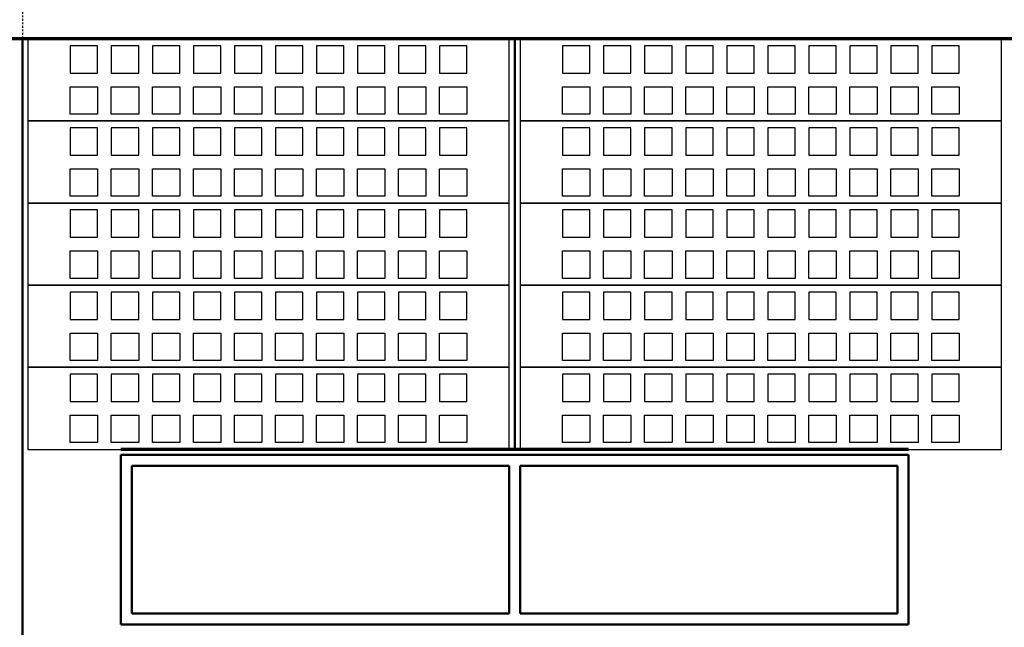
# Model space of a CAD drawing. Header units: millimetres. Extents: x 361 to 67326, y 666 to 56869.
# Tile 42 of 129: x 30849 to 34449, y 21756 to 23976. Entities that reach past the tile are written whole.
import ezdxf

# ---------------------------------------------------------------- set-up
doc = ezdxf.new("R2010")
doc.units = ezdxf.units.MM
doc.linetypes.add('DASHDOT', pattern=[25.4, 12.7, -6.35, 0, -6.35])
doc.layers.add('stramien', color=1, linetype='DASHDOT')
doc.layers.add('vanarris', color=253, linetype='Continuous')

# ---------------------------------------------------------------- blocks, each defined once
blk = doc.blocks.new('*U72')
at = {"layer": 'stramien', "color": 1, "ltscale": 0.5}
blk.add_lwpolyline([(0, 21501.2), (0, -25501.2)], dxfattribs=at)
blk = doc.blocks.new('*U71')
at = {"layer": 'stramien', "color": 0, "linetype": 'ByBlock', "lineweight": -2, "transparency": 16777216}
blk.add_blockref('*U72', (21600, 0), dxfattribs=at)

msp = doc.modelspace()

# ---------------------------------------------------------------- linework, layer by layer
at = {"layer": 'vanarris', "lineweight": 70}
for p, q in [((40933.9, 23906.2), (23983.9, 23906.2)), ((34098.9, 22406.2), (31218.9, 22406.2))]:
    msp.add_line(p, q, dxfattribs=at)
at = {"layer": 'vanarris', "lineweight": 50}
for p, q in [((30858.9, 23906.2), (30858.9, 19946.2)), ((32658.9, 23906.2), (32658.9, 22406.2)), ((34098.9, 22386.2), (31218.9, 22386.2)), ((31218.9, 22386.2), (31218.9, 21766.2)), ((34098.9, 22386.2), (34098.9, 21766.2)), ((32638.9, 22346.2), (31258.9, 22346.2)), ((31258.9, 22346.2), (31258.9, 21806.2)), ((32638.9, 22346.2), (32638.9, 21806.2)), ((34058.9, 22346.2), (32678.9, 22346.2)), ((32678.9, 22346.2), (32678.9, 21806.2)), ((34058.9, 21806.2), (34058.9, 22346.2)), ((31258.9, 21806.2), (32638.9, 21806.2)), ((32678.9, 21806.2), (34058.9, 21806.2)), ((31218.9, 21766.2), (34098.9, 21766.2))]:
    msp.add_line(p, q, dxfattribs=at)
at = {"layer": 'vanarris', "lineweight": 25}
for p, q in [((32638.9, 23906.2), (30878.9, 23906.2)), ((30878.9, 23906.2), (30878.9, 23606.2)), ((32638.9, 23606.2), (32638.9, 23906.2)), ((34438.9, 23906.2), (32678.9, 23906.2)), ((32678.9, 23906.2), (32678.9, 23606.2)), ((34438.9, 23606.2), (34438.9, 23906.2)), ((31133.9, 23881.2), (31033.9, 23881.2)), ((31033.9, 23881.2), (31033.9, 23781.2)), ((31133.9, 23781.2), (31133.9, 23881.2)), ((31283.9, 23881.2), (31183.9, 23881.2)), ((31183.9, 23881.2), (31183.9, 23781.2)), ((31283.9, 23781.2), (31283.9, 23881.2)), ((31433.9, 23881.2), (31333.9, 23881.2)), ((31333.9, 23881.2), (31333.9, 23781.2)), ((31433.9, 23781.2), (31433.9, 23881.2)), ((31583.9, 23881.2), (31483.9, 23881.2)), ((31483.9, 23881.2), (31483.9, 23781.2)), ((31583.9, 23781.2), (31583.9, 23881.2)), ((31733.9, 23881.2), (31633.9, 23881.2)), ((31633.9, 23881.2), (31633.9, 23781.2)), ((31733.9, 23781.2), (31733.9, 23881.2)), ((31883.9, 23881.2), (31783.9, 23881.2)), ((31783.9, 23881.2), (31783.9, 23781.2)), ((31883.9, 23781.2), (31883.9, 23881.2)), ((32033.9, 23881.2), (31933.9, 23881.2)), ((31933.9, 23881.2), (31933.9, 23781.2)), ((32033.9, 23781.2), (32033.9, 23881.2)), ((32183.9, 23881.2), (32083.9, 23881.2)), ((32083.9, 23881.2), (32083.9, 23781.2)), ((32183.9, 23781.2), (32183.9, 23881.2)), ((32333.9, 23881.2), (32233.9, 23881.2)), ((32233.9, 23881.2), (32233.9, 23781.2)), ((32333.9, 23781.2), (32333.9, 23881.2)), ((32483.9, 23881.2), (32383.9, 23881.2)), ((32383.9, 23881.2), (32383.9, 23781.2)), ((32483.9, 23781.2), (32483.9, 23881.2)), ((32933.9, 23881.2), (32833.9, 23881.2)), ((32833.9, 23881.2), (32833.9, 23781.2)), ((32933.9, 23781.2), (32933.9, 23881.2)), ((33083.9, 23881.2), (32983.9, 23881.2)), ((32983.9, 23881.2), (32983.9, 23781.2)), ((33083.9, 23781.2), (33083.9, 23881.2)), ((33233.9, 23881.2), (33133.9, 23881.2)), ((33133.9, 23881.2), (33133.9, 23781.2)), ((33233.9, 23781.2), (33233.9, 23881.2)), ((33383.9, 23881.2), (33283.9, 23881.2)), ((33283.9, 23881.2), (33283.9, 23781.2)), ((33383.9, 23781.2), (33383.9, 23881.2)), ((33533.9, 23881.2), (33433.9, 23881.2)), ((33433.9, 23881.2), (33433.9, 23781.2)), ((33533.9, 23781.2), (33533.9, 23881.2)), ((33683.9, 23881.2), (33583.9, 23881.2)), ((33583.9, 23881.2), (33583.9, 23781.2)), ((33683.9, 23781.2), (33683.9, 23881.2)), ((33833.9, 23881.2), (33733.9, 23881.2)), ((33733.9, 23881.2), (33733.9, 23781.2)), ((33833.9, 23781.2), (33833.9, 23881.2)), ((33983.9, 23881.2), (33883.9, 23881.2)), ((33883.9, 23881.2), (33883.9, 23781.2)), ((33983.9, 23781.2), (33983.9, 23881.2)), ((34133.9, 23881.2), (34033.9, 23881.2)), ((34033.9, 23881.2), (34033.9, 23781.2)), ((34133.9, 23781.2), (34133.9, 23881.2)), ((34283.9, 23881.2), (34183.9, 23881.2)), ((34183.9, 23881.2), (34183.9, 23781.2)), ((34283.9, 23781.2), (34283.9, 23881.2)), ((31033.9, 23781.2), (31133.9, 23781.2)), ((31183.9, 23781.2), (31283.9, 23781.2)), ((31333.9, 23781.2), (31433.9, 23781.2)), ((31483.9, 23781.2), (31583.9, 23781.2)), ((31633.9, 23781.2), (31733.9, 23781.2)), ((31783.9, 23781.2), (31883.9, 23781.2)), ((31933.9, 23781.2), (32033.9, 23781.2)), ((32083.9, 23781.2), (32183.9, 23781.2)), ((32233.9, 23781.2), (32333.9, 23781.2)), ((32383.9, 23781.2), (32483.9, 23781.2)), ((32833.9, 23781.2), (32933.9, 23781.2)), ((32983.9, 23781.2), (33083.9, 23781.2)), ((33133.9, 23781.2), (33233.9, 23781.2)), ((33283.9, 23781.2), (33383.9, 23781.2)), ((33433.9, 23781.2), (33533.9, 23781.2)), ((33583.9, 23781.2), (33683.9, 23781.2)), ((33733.9, 23781.2), (33833.9, 23781.2)), ((33883.9, 23781.2), (33983.9, 23781.2)), ((34033.9, 23781.2), (34133.9, 23781.2)), ((34183.9, 23781.2), (34283.9, 23781.2)), ((31033.9, 23631.2), (31033.9, 23731.2)), ((31033.9, 23731.2), (31133.9, 23731.2)), ((31133.9, 23731.2), (31133.9, 23631.2)), ((31183.9, 23631.2), (31183.9, 23731.2)), ((31183.9, 23731.2), (31283.9, 23731.2)), ((31283.9, 23731.2), (31283.9, 23631.2)), ((31333.9, 23631.2), (31333.9, 23731.2)), ((31333.9, 23731.2), (31433.9, 23731.2)), ((31433.9, 23731.2), (31433.9, 23631.2)), ((31483.9, 23631.2), (31483.9, 23731.2)), ((31483.9, 23731.2), (31583.9, 23731.2)), ((31583.9, 23731.2), (31583.9, 23631.2)), ((31633.9, 23631.2), (31633.9, 23731.2)), ((31633.9, 23731.2), (31733.9, 23731.2)), ((31733.9, 23731.2), (31733.9, 23631.2)), ((31783.9, 23631.2), (31783.9, 23731.2)), ((31783.9, 23731.2), (31883.9, 23731.2)), ((31883.9, 23731.2), (31883.9, 23631.2)), ((31933.9, 23631.2), (31933.9, 23731.2)), ((31933.9, 23731.2), (32033.9, 23731.2)), ((32033.9, 23731.2), (32033.9, 23631.2)), ((32083.9, 23631.2), (32083.9, 23731.2)), ((32083.9, 23731.2), (32183.9, 23731.2)), ((32183.9, 23731.2), (32183.9, 23631.2)), ((32233.9, 23631.2), (32233.9, 23731.2)), ((32233.9, 23731.2), (32333.9, 23731.2)), ((32333.9, 23731.2), (32333.9, 23631.2)), ((32383.9, 23631.2), (32383.9, 23731.2)), ((32383.9, 23731.2), (32483.9, 23731.2)), ((32483.9, 23731.2), (32483.9, 23631.2)), ((32833.9, 23631.2), (32833.9, 23731.2)), ((32833.9, 23731.2), (32933.9, 23731.2)), ((32933.9, 23731.2), (32933.9, 23631.2)), ((32983.9, 23631.2), (32983.9, 23731.2)), ((32983.9, 23731.2), (33083.9, 23731.2)), ((33083.9, 23731.2), (33083.9, 23631.2)), ((33133.9, 23631.2), (33133.9, 23731.2)), ((33133.9, 23731.2), (33233.9, 23731.2)), ((33233.9, 23731.2), (33233.9, 23631.2)), ((33283.9, 23631.2), (33283.9, 23731.2)), ((33283.9, 23731.2), (33383.9, 23731.2)), ((33383.9, 23731.2), (33383.9, 23631.2)), ((33433.9, 23631.2), (33433.9, 23731.2)), ((33433.9, 23731.2), (33533.9, 23731.2)), ((33533.9, 23731.2), (33533.9, 23631.2)), ((33583.9, 23631.2), (33583.9, 23731.2)), ((33583.9, 23731.2), (33683.9, 23731.2)), ((33683.9, 23731.2), (33683.9, 23631.2)), ((33733.9, 23631.2), (33733.9, 23731.2)), ((33733.9, 23731.2), (33833.9, 23731.2)), ((33833.9, 23731.2), (33833.9, 23631.2)), ((33883.9, 23631.2), (33883.9, 23731.2)), ((33883.9, 23731.2), (33983.9, 23731.2)), ((33983.9, 23731.2), (33983.9, 23631.2)), ((34033.9, 23631.2), (34033.9, 23731.2)), ((34033.9, 23731.2), (34133.9, 23731.2)), ((34133.9, 23731.2), (34133.9, 23631.2)), ((34183.9, 23631.2), (34183.9, 23731.2)), ((34183.9, 23731.2), (34283.9, 23731.2)), ((34283.9, 23731.2), (34283.9, 23631.2)), ((31133.9, 23631.2), (31033.9, 23631.2)), ((31283.9, 23631.2), (31183.9, 23631.2)), ((31433.9, 23631.2), (31333.9, 23631.2)), ((31583.9, 23631.2), (31483.9, 23631.2)), ((31733.9, 23631.2), (31633.9, 23631.2)), ((31883.9, 23631.2), (31783.9, 23631.2)), ((32033.9, 23631.2), (31933.9, 23631.2)), ((32183.9, 23631.2), (32083.9, 23631.2)), ((32333.9, 23631.2), (32233.9, 23631.2)), ((32483.9, 23631.2), (32383.9, 23631.2)), ((32933.9, 23631.2), (32833.9, 23631.2)), ((33083.9, 23631.2), (32983.9, 23631.2)), ((33233.9, 23631.2), (33133.9, 23631.2)), ((33383.9, 23631.2), (33283.9, 23631.2)), ((33533.9, 23631.2), (33433.9, 23631.2)), ((33683.9, 23631.2), (33583.9, 23631.2)), ((33833.9, 23631.2), (33733.9, 23631.2)), ((33983.9, 23631.2), (33883.9, 23631.2)), ((34133.9, 23631.2), (34033.9, 23631.2)), ((34283.9, 23631.2), (34183.9, 23631.2)), ((32638.9, 23606.2), (30878.9, 23606.2)), ((30878.9, 23606.2), (30878.9, 23306.2)), ((30878.9, 23606.2), (32638.9, 23606.2)), ((31133.9, 23581.2), (31033.9, 23581.2)), ((31033.9, 23581.2), (31033.9, 23481.2)), ((31133.9, 23481.2), (31133.9, 23581.2)), ((31283.9, 23581.2), (31183.9, 23581.2)), ((31183.9, 23581.2), (31183.9, 23481.2)), ((31283.9, 23481.2), (31283.9, 23581.2)), ((31433.9, 23581.2), (31333.9, 23581.2)), ((31333.9, 23581.2), (31333.9, 23481.2)), ((31433.9, 23481.2), (31433.9, 23581.2)), ((31583.9, 23581.2), (31483.9, 23581.2)), ((31483.9, 23581.2), (31483.9, 23481.2)), ((31583.9, 23481.2), (31583.9, 23581.2)), ((31733.9, 23581.2), (31633.9, 23581.2)), ((31633.9, 23581.2), (31633.9, 23481.2)), ((31733.9, 23481.2), (31733.9, 23581.2)), ((31883.9, 23581.2), (31783.9, 23581.2)), ((31783.9, 23581.2), (31783.9, 23481.2)), ((31883.9, 23481.2), (31883.9, 23581.2)), ((32033.9, 23581.2), (31933.9, 23581.2)), ((31933.9, 23581.2), (31933.9, 23481.2)), ((32033.9, 23481.2), (32033.9, 23581.2)), ((32183.9, 23581.2), (32083.9, 23581.2)), ((32083.9, 23581.2), (32083.9, 23481.2)), ((32183.9, 23481.2), (32183.9, 23581.2)), ((32333.9, 23581.2), (32233.9, 23581.2)), ((32233.9, 23581.2), (32233.9, 23481.2)), ((32333.9, 23481.2), (32333.9, 23581.2)), ((32483.9, 23581.2), (32383.9, 23581.2)), ((32383.9, 23581.2), (32383.9, 23481.2)), ((32483.9, 23481.2), (32483.9, 23581.2)), ((32638.9, 23306.2), (32638.9, 23606.2)), ((34438.9, 23606.2), (32678.9, 23606.2)), ((32678.9, 23606.2), (32678.9, 23306.2)), ((32678.9, 23606.2), (34438.9, 23606.2)), ((32933.9, 23581.2), (32833.9, 23581.2)), ((32833.9, 23581.2), (32833.9, 23481.2)), ((32933.9, 23481.2), (32933.9, 23581.2)), ((33083.9, 23581.2), (32983.9, 23581.2)), ((32983.9, 23581.2), (32983.9, 23481.2)), ((33083.9, 23481.2), (33083.9, 23581.2)), ((33233.9, 23581.2), (33133.9, 23581.2)), ((33133.9, 23581.2), (33133.9, 23481.2)), ((33233.9, 23481.2), (33233.9, 23581.2)), ((33383.9, 23581.2), (33283.9, 23581.2)), ((33283.9, 23581.2), (33283.9, 23481.2)), ((33383.9, 23481.2), (33383.9, 23581.2)), ((33533.9, 23581.2), (33433.9, 23581.2)), ((33433.9, 23581.2), (33433.9, 23481.2)), ((33533.9, 23481.2), (33533.9, 23581.2)), ((33683.9, 23581.2), (33583.9, 23581.2)), ((33583.9, 23581.2), (33583.9, 23481.2)), ((33683.9, 23481.2), (33683.9, 23581.2)), ((33833.9, 23581.2), (33733.9, 23581.2)), ((33733.9, 23581.2), (33733.9, 23481.2)), ((33833.9, 23481.2), (33833.9, 23581.2)), ((33983.9, 23581.2), (33883.9, 23581.2)), ((33883.9, 23581.2), (33883.9, 23481.2)), ((33983.9, 23481.2), (33983.9, 23581.2)), ((34133.9, 23581.2), (34033.9, 23581.2)), ((34033.9, 23581.2), (34033.9, 23481.2)), ((34133.9, 23481.2), (34133.9, 23581.2)), ((34283.9, 23581.2), (34183.9, 23581.2)), ((34183.9, 23581.2), (34183.9, 23481.2)), ((34283.9, 23481.2), (34283.9, 23581.2)), ((34438.9, 23306.2), (34438.9, 23606.2)), ((31033.9, 23481.2), (31133.9, 23481.2)), ((31183.9, 23481.2), (31283.9, 23481.2)), ((31333.9, 23481.2), (31433.9, 23481.2)), ((31483.9, 23481.2), (31583.9, 23481.2)), ((31633.9, 23481.2), (31733.9, 23481.2)), ((31783.9, 23481.2), (31883.9, 23481.2)), ((31933.9, 23481.2), (32033.9, 23481.2)), ((32083.9, 23481.2), (32183.9, 23481.2)), ((32233.9, 23481.2), (32333.9, 23481.2)), ((32383.9, 23481.2), (32483.9, 23481.2)), ((32833.9, 23481.2), (32933.9, 23481.2)), ((32983.9, 23481.2), (33083.9, 23481.2)), ((33133.9, 23481.2), (33233.9, 23481.2)), ((33283.9, 23481.2), (33383.9, 23481.2)), ((33433.9, 23481.2), (33533.9, 23481.2)), ((33583.9, 23481.2), (33683.9, 23481.2)), ((33733.9, 23481.2), (33833.9, 23481.2)), ((33883.9, 23481.2), (33983.9, 23481.2)), ((34033.9, 23481.2), (34133.9, 23481.2)), ((34183.9, 23481.2), (34283.9, 23481.2)), ((31033.9, 23331.2), (31033.9, 23431.2)), ((31033.9, 23431.2), (31133.9, 23431.2)), ((31133.9, 23431.2), (31133.9, 23331.2)), ((31183.9, 23331.2), (31183.9, 23431.2)), ((31183.9, 23431.2), (31283.9, 23431.2)), ((31283.9, 23431.2), (31283.9, 23331.2)), ((31333.9, 23331.2), (31333.9, 23431.2)), ((31333.9, 23431.2), (31433.9, 23431.2)), ((31433.9, 23431.2), (31433.9, 23331.2)), ((31483.9, 23331.2), (31483.9, 23431.2)), ((31483.9, 23431.2), (31583.9, 23431.2)), ((31583.9, 23431.2), (31583.9, 23331.2)), ((31633.9, 23331.2), (31633.9, 23431.2)), ((31633.9, 23431.2), (31733.9, 23431.2)), ((31733.9, 23431.2), (31733.9, 23331.2)), ((31783.9, 23331.2), (31783.9, 23431.2)), ((31783.9, 23431.2), (31883.9, 23431.2)), ((31883.9, 23431.2), (31883.9, 23331.2)), ((31933.9, 23331.2), (31933.9, 23431.2)), ((31933.9, 23431.2), (32033.9, 23431.2)), ((32033.9, 23431.2), (32033.9, 23331.2)), ((32083.9, 23331.2), (32083.9, 23431.2)), ((32083.9, 23431.2), (32183.9, 23431.2)), ((32183.9, 23431.2), (32183.9, 23331.2)), ((32233.9, 23331.2), (32233.9, 23431.2)), ((32233.9, 23431.2), (32333.9, 23431.2)), ((32333.9, 23431.2), (32333.9, 23331.2)), ((32383.9, 23331.2), (32383.9, 23431.2)), ((32383.9, 23431.2), (32483.9, 23431.2)), ((32483.9, 23431.2), (32483.9, 23331.2)), ((32833.9, 23331.2), (32833.9, 23431.2)), ((32833.9, 23431.2), (32933.9, 23431.2)), ((32933.9, 23431.2), (32933.9, 23331.2)), ((32983.9, 23331.2), (32983.9, 23431.2)), ((32983.9, 23431.2), (33083.9, 23431.2)), ((33083.9, 23431.2), (33083.9, 23331.2)), ((33133.9, 23331.2), (33133.9, 23431.2)), ((33133.9, 23431.2), (33233.9, 23431.2)), ((33233.9, 23431.2), (33233.9, 23331.2)), ((33283.9, 23331.2), (33283.9, 23431.2)), ((33283.9, 23431.2), (33383.9, 23431.2)), ((33383.9, 23431.2), (33383.9, 23331.2)), ((33433.9, 23331.2), (33433.9, 23431.2)), ((33433.9, 23431.2), (33533.9, 23431.2)), ((33533.9, 23431.2), (33533.9, 23331.2)), ((33583.9, 23331.2), (33583.9, 23431.2)), ((33583.9, 23431.2), (33683.9, 23431.2)), ((33683.9, 23431.2), (33683.9, 23331.2)), ((33733.9, 23331.2), (33733.9, 23431.2)), ((33733.9, 23431.2), (33833.9, 23431.2)), ((33833.9, 23431.2), (33833.9, 23331.2)), ((33883.9, 23331.2), (33883.9, 23431.2)), ((33883.9, 23431.2), (33983.9, 23431.2)), ((33983.9, 23431.2), (33983.9, 23331.2)), ((34033.9, 23331.2), (34033.9, 23431.2)), ((34033.9, 23431.2), (34133.9, 23431.2)), ((34133.9, 23431.2), (34133.9, 23331.2)), ((34183.9, 23331.2), (34183.9, 23431.2)), ((34183.9, 23431.2), (34283.9, 23431.2)), ((34283.9, 23431.2), (34283.9, 23331.2)), ((31133.9, 23331.2), (31033.9, 23331.2)), ((31283.9, 23331.2), (31183.9, 23331.2)), ((31433.9, 23331.2), (31333.9, 23331.2)), ((31583.9, 23331.2), (31483.9, 23331.2)), ((31733.9, 23331.2), (31633.9, 23331.2)), ((31883.9, 23331.2), (31783.9, 23331.2)), ((32033.9, 23331.2), (31933.9, 23331.2)), ((32183.9, 23331.2), (32083.9, 23331.2)), ((32333.9, 23331.2), (32233.9, 23331.2)), ((32483.9, 23331.2), (32383.9, 23331.2)), ((32933.9, 23331.2), (32833.9, 23331.2)), ((33083.9, 23331.2), (32983.9, 23331.2)), ((33233.9, 23331.2), (33133.9, 23331.2)), ((33383.9, 23331.2), (33283.9, 23331.2)), ((33533.9, 23331.2), (33433.9, 23331.2)), ((33683.9, 23331.2), (33583.9, 23331.2)), ((33833.9, 23331.2), (33733.9, 23331.2)), ((33983.9, 23331.2), (33883.9, 23331.2)), ((34133.9, 23331.2), (34033.9, 23331.2)), ((34283.9, 23331.2), (34183.9, 23331.2)), ((32638.9, 23306.2), (30878.9, 23306.2)), ((30878.9, 23306.2), (30878.9, 23006.2)), ((30878.9, 23306.2), (32638.9, 23306.2)), ((32638.9, 23006.2), (32638.9, 23306.2)), ((34438.9, 23306.2), (32678.9, 23306.2)), ((32678.9, 23306.2), (32678.9, 23006.2)), ((32678.9, 23306.2), (34438.9, 23306.2)), ((34438.9, 23006.2), (34438.9, 23306.2)), ((31133.9, 23281.2), (31033.9, 23281.2)), ((31033.9, 23281.2), (31033.9, 23181.2)), ((31133.9, 23181.2), (31133.9, 23281.2)), ((31283.9, 23281.2), (31183.9, 23281.2)), ((31183.9, 23281.2), (31183.9, 23181.2)), ((31283.9, 23181.2), (31283.9, 23281.2)), ((31433.9, 23281.2), (31333.9, 23281.2)), ((31333.9, 23281.2), (31333.9, 23181.2)), ((31433.9, 23181.2), (31433.9, 23281.2)), ((31583.9, 23281.2), (31483.9, 23281.2)), ((31483.9, 23281.2), (31483.9, 23181.2)), ((31583.9, 23181.2), (31583.9, 23281.2)), ((31733.9, 23281.2), (31633.9, 23281.2)), ((31633.9, 23281.2), (31633.9, 23181.2)), ((31733.9, 23181.2), (31733.9, 23281.2)), ((31883.9, 23281.2), (31783.9, 23281.2)), ((31783.9, 23281.2), (31783.9, 23181.2)), ((31883.9, 23181.2), (31883.9, 23281.2)), ((32033.9, 23281.2), (31933.9, 23281.2)), ((31933.9, 23281.2), (31933.9, 23181.2)), ((32033.9, 23181.2), (32033.9, 23281.2)), ((32183.9, 23281.2), (32083.9, 23281.2)), ((32083.9, 23281.2), (32083.9, 23181.2)), ((32183.9, 23181.2), (32183.9, 23281.2)), ((32333.9, 23281.2), (32233.9, 23281.2)), ((32233.9, 23281.2), (32233.9, 23181.2)), ((32333.9, 23181.2), (32333.9, 23281.2)), ((32483.9, 23281.2), (32383.9, 23281.2)), ((32383.9, 23281.2), (32383.9, 23181.2)), ((32483.9, 23181.2), (32483.9, 23281.2)), ((32933.9, 23281.2), (32833.9, 23281.2)), ((32833.9, 23281.2), (32833.9, 23181.2)), ((32933.9, 23181.2), (32933.9, 23281.2)), ((33083.9, 23281.2), (32983.9, 23281.2)), ((32983.9, 23281.2), (32983.9, 23181.2)), ((33083.9, 23181.2), (33083.9, 23281.2)), ((33233.9, 23281.2), (33133.9, 23281.2)), ((33133.9, 23281.2), (33133.9, 23181.2)), ((33233.9, 23181.2), (33233.9, 23281.2)), ((33383.9, 23281.2), (33283.9, 23281.2)), ((33283.9, 23281.2), (33283.9, 23181.2)), ((33383.9, 23181.2), (33383.9, 23281.2)), ((33533.9, 23281.2), (33433.9, 23281.2)), ((33433.9, 23281.2), (33433.9, 23181.2)), ((33533.9, 23181.2), (33533.9, 23281.2)), ((33683.9, 23281.2), (33583.9, 23281.2)), ((33583.9, 23281.2), (33583.9, 23181.2)), ((33683.9, 23181.2), (33683.9, 23281.2)), ((33833.9, 23281.2), (33733.9, 23281.2)), ((33733.9, 23281.2), (33733.9, 23181.2)), ((33833.9, 23181.2), (33833.9, 23281.2)), ((33983.9, 23281.2), (33883.9, 23281.2)), ((33883.9, 23281.2), (33883.9, 23181.2)), ((33983.9, 23181.2), (33983.9, 23281.2)), ((34133.9, 23281.2), (34033.9, 23281.2)), ((34033.9, 23281.2), (34033.9, 23181.2)), ((34133.9, 23181.2), (34133.9, 23281.2)), ((34283.9, 23281.2), (34183.9, 23281.2)), ((34183.9, 23281.2), (34183.9, 23181.2)), ((34283.9, 23181.2), (34283.9, 23281.2)), ((31033.9, 23181.2), (31133.9, 23181.2)), ((31183.9, 23181.2), (31283.9, 23181.2)), ((31333.9, 23181.2), (31433.9, 23181.2)), ((31483.9, 23181.2), (31583.9, 23181.2)), ((31633.9, 23181.2), (31733.9, 23181.2)), ((31783.9, 23181.2), (31883.9, 23181.2)), ((31933.9, 23181.2), (32033.9, 23181.2)), ((32083.9, 23181.2), (32183.9, 23181.2)), ((32233.9, 23181.2), (32333.9, 23181.2)), ((32383.9, 23181.2), (32483.9, 23181.2)), ((32833.9, 23181.2), (32933.9, 23181.2)), ((32983.9, 23181.2), (33083.9, 23181.2)), ((33133.9, 23181.2), (33233.9, 23181.2)), ((33283.9, 23181.2), (33383.9, 23181.2)), ((33433.9, 23181.2), (33533.9, 23181.2)), ((33583.9, 23181.2), (33683.9, 23181.2)), ((33733.9, 23181.2), (33833.9, 23181.2)), ((33883.9, 23181.2), (33983.9, 23181.2)), ((34033.9, 23181.2), (34133.9, 23181.2)), ((34183.9, 23181.2), (34283.9, 23181.2)), ((31033.9, 23031.2), (31033.9, 23131.2)), ((31033.9, 23131.2), (31133.9, 23131.2)), ((31133.9, 23131.2), (31133.9, 23031.2)), ((31183.9, 23031.2), (31183.9, 23131.2)), ((31183.9, 23131.2), (31283.9, 23131.2)), ((31283.9, 23131.2), (31283.9, 23031.2)), ((31333.9, 23031.2), (31333.9, 23131.2)), ((31333.9, 23131.2), (31433.9, 23131.2)), ((31433.9, 23131.2), (31433.9, 23031.2)), ((31483.9, 23031.2), (31483.9, 23131.2)), ((31483.9, 23131.2), (31583.9, 23131.2)), ((31583.9, 23131.2), (31583.9, 23031.2)), ((31633.9, 23031.2), (31633.9, 23131.2)), ((31633.9, 23131.2), (31733.9, 23131.2)), ((31733.9, 23131.2), (31733.9, 23031.2)), ((31783.9, 23031.2), (31783.9, 23131.2)), ((31783.9, 23131.2), (31883.9, 23131.2)), ((31883.9, 23131.2), (31883.9, 23031.2)), ((31933.9, 23031.2), (31933.9, 23131.2)), ((31933.9, 23131.2), (32033.9, 23131.2)), ((32033.9, 23131.2), (32033.9, 23031.2)), ((32083.9, 23031.2), (32083.9, 23131.2)), ((32083.9, 23131.2), (32183.9, 23131.2)), ((32183.9, 23131.2), (32183.9, 23031.2)), ((32233.9, 23031.2), (32233.9, 23131.2)), ((32233.9, 23131.2), (32333.9, 23131.2)), ((32333.9, 23131.2), (32333.9, 23031.2)), ((32383.9, 23031.2), (32383.9, 23131.2)), ((32383.9, 23131.2), (32483.9, 23131.2)), ((32483.9, 23131.2), (32483.9, 23031.2)), ((32833.9, 23031.2), (32833.9, 23131.2)), ((32833.9, 23131.2), (32933.9, 23131.2)), ((32933.9, 23131.2), (32933.9, 23031.2)), ((32983.9, 23031.2), (32983.9, 23131.2)), ((32983.9, 23131.2), (33083.9, 23131.2)), ((33083.9, 23131.2), (33083.9, 23031.2)), ((33133.9, 23031.2), (33133.9, 23131.2)), ((33133.9, 23131.2), (33233.9, 23131.2)), ((33233.9, 23131.2), (33233.9, 23031.2)), ((33283.9, 23031.2), (33283.9, 23131.2)), ((33283.9, 23131.2), (33383.9, 23131.2)), ((33383.9, 23131.2), (33383.9, 23031.2)), ((33433.9, 23031.2), (33433.9, 23131.2)), ((33433.9, 23131.2), (33533.9, 23131.2)), ((33533.9, 23131.2), (33533.9, 23031.2)), ((33583.9, 23031.2), (33583.9, 23131.2)), ((33583.9, 23131.2), (33683.9, 23131.2)), ((33683.9, 23131.2), (33683.9, 23031.2)), ((33733.9, 23031.2), (33733.9, 23131.2)), ((33733.9, 23131.2), (33833.9, 23131.2)), ((33833.9, 23131.2), (33833.9, 23031.2)), ((33883.9, 23031.2), (33883.9, 23131.2)), ((33883.9, 23131.2), (33983.9, 23131.2)), ((33983.9, 23131.2), (33983.9, 23031.2)), ((34033.9, 23031.2), (34033.9, 23131.2)), ((34033.9, 23131.2), (34133.9, 23131.2)), ((34133.9, 23131.2), (34133.9, 23031.2)), ((34183.9, 23031.2), (34183.9, 23131.2)), ((34183.9, 23131.2), (34283.9, 23131.2)), ((34283.9, 23131.2), (34283.9, 23031.2)), ((32638.9, 23006.2), (30878.9, 23006.2)), ((30878.9, 23006.2), (30878.9, 22706.2)), ((30878.9, 23006.2), (32638.9, 23006.2)), ((31133.9, 23031.2), (31033.9, 23031.2)), ((31283.9, 23031.2), (31183.9, 23031.2)), ((31433.9, 23031.2), (31333.9, 23031.2)), ((31583.9, 23031.2), (31483.9, 23031.2)), ((31733.9, 23031.2), (31633.9, 23031.2)), ((31883.9, 23031.2), (31783.9, 23031.2)), ((32033.9, 23031.2), (31933.9, 23031.2)), ((32183.9, 23031.2), (32083.9, 23031.2)), ((32333.9, 23031.2), (32233.9, 23031.2)), ((32483.9, 23031.2), (32383.9, 23031.2)), ((32638.9, 22706.2), (32638.9, 23006.2)), ((34438.9, 23006.2), (32678.9, 23006.2)), ((32678.9, 23006.2), (32678.9, 22706.2)), ((32678.9, 23006.2), (34438.9, 23006.2)), ((32933.9, 23031.2), (32833.9, 23031.2)), ((33083.9, 23031.2), (32983.9, 23031.2)), ((33233.9, 23031.2), (33133.9, 23031.2)), ((33383.9, 23031.2), (33283.9, 23031.2)), ((33533.9, 23031.2), (33433.9, 23031.2)), ((33683.9, 23031.2), (33583.9, 23031.2)), ((33833.9, 23031.2), (33733.9, 23031.2)), ((33983.9, 23031.2), (33883.9, 23031.2)), ((34133.9, 23031.2), (34033.9, 23031.2)), ((34283.9, 23031.2), (34183.9, 23031.2)), ((34438.9, 22706.2), (34438.9, 23006.2)), ((31133.9, 22981.2), (31033.9, 22981.2)), ((31033.9, 22981.2), (31033.9, 22881.2)), ((31133.9, 22881.2), (31133.9, 22981.2)), ((31283.9, 22981.2), (31183.9, 22981.2)), ((31183.9, 22981.2), (31183.9, 22881.2)), ((31283.9, 22881.2), (31283.9, 22981.2)), ((31433.9, 22981.2), (31333.9, 22981.2)), ((31333.9, 22981.2), (31333.9, 22881.2)), ((31433.9, 22881.2), (31433.9, 22981.2)), ((31583.9, 22981.2), (31483.9, 22981.2)), ((31483.9, 22981.2), (31483.9, 22881.2)), ((31583.9, 22881.2), (31583.9, 22981.2)), ((31733.9, 22981.2), (31633.9, 22981.2)), ((31633.9, 22981.2), (31633.9, 22881.2)), ((31733.9, 22881.2), (31733.9, 22981.2)), ((31883.9, 22981.2), (31783.9, 22981.2)), ((31783.9, 22981.2), (31783.9, 22881.2)), ((31883.9, 22881.2), (31883.9, 22981.2)), ((32033.9, 22981.2), (31933.9, 22981.2)), ((31933.9, 22981.2), (31933.9, 22881.2)), ((32033.9, 22881.2), (32033.9, 22981.2)), ((32183.9, 22981.2), (32083.9, 22981.2)), ((32083.9, 22981.2), (32083.9, 22881.2)), ((32183.9, 22881.2), (32183.9, 22981.2)), ((32333.9, 22981.2), (32233.9, 22981.2)), ((32233.9, 22981.2), (32233.9, 22881.2)), ((32333.9, 22881.2), (32333.9, 22981.2)), ((32483.9, 22981.2), (32383.9, 22981.2)), ((32383.9, 22981.2), (32383.9, 22881.2)), ((32483.9, 22881.2), (32483.9, 22981.2)), ((32933.9, 22981.2), (32833.9, 22981.2)), ((32833.9, 22981.2), (32833.9, 22881.2)), ((32933.9, 22881.2), (32933.9, 22981.2)), ((33083.9, 22981.2), (32983.9, 22981.2)), ((32983.9, 22981.2), (32983.9, 22881.2)), ((33083.9, 22881.2), (33083.9, 22981.2)), ((33233.9, 22981.2), (33133.9, 22981.2)), ((33133.9, 22981.2), (33133.9, 22881.2)), ((33233.9, 22881.2), (33233.9, 22981.2)), ((33383.9, 22981.2), (33283.9, 22981.2)), ((33283.9, 22981.2), (33283.9, 22881.2)), ((33383.9, 22881.2), (33383.9, 22981.2)), ((33533.9, 22981.2), (33433.9, 22981.2)), ((33433.9, 22981.2), (33433.9, 22881.2)), ((33533.9, 22881.2), (33533.9, 22981.2)), ((33683.9, 22981.2), (33583.9, 22981.2)), ((33583.9, 22981.2), (33583.9, 22881.2)), ((33683.9, 22881.2), (33683.9, 22981.2)), ((33833.9, 22981.2), (33733.9, 22981.2)), ((33733.9, 22981.2), (33733.9, 22881.2)), ((33833.9, 22881.2), (33833.9, 22981.2)), ((33983.9, 22981.2), (33883.9, 22981.2)), ((33883.9, 22981.2), (33883.9, 22881.2)), ((33983.9, 22881.2), (33983.9, 22981.2)), ((34133.9, 22981.2), (34033.9, 22981.2)), ((34033.9, 22981.2), (34033.9, 22881.2)), ((34133.9, 22881.2), (34133.9, 22981.2)), ((34283.9, 22981.2), (34183.9, 22981.2)), ((34183.9, 22981.2), (34183.9, 22881.2)), ((34283.9, 22881.2), (34283.9, 22981.2)), ((31033.9, 22881.2), (31133.9, 22881.2)), ((31183.9, 22881.2), (31283.9, 22881.2)), ((31333.9, 22881.2), (31433.9, 22881.2)), ((31483.9, 22881.2), (31583.9, 22881.2)), ((31633.9, 22881.2), (31733.9, 22881.2)), ((31783.9, 22881.2), (31883.9, 22881.2)), ((31933.9, 22881.2), (32033.9, 22881.2)), ((32083.9, 22881.2), (32183.9, 22881.2)), ((32233.9, 22881.2), (32333.9, 22881.2)), ((32383.9, 22881.2), (32483.9, 22881.2)), ((32833.9, 22881.2), (32933.9, 22881.2)), ((32983.9, 22881.2), (33083.9, 22881.2)), ((33133.9, 22881.2), (33233.9, 22881.2)), ((33283.9, 22881.2), (33383.9, 22881.2)), ((33433.9, 22881.2), (33533.9, 22881.2)), ((33583.9, 22881.2), (33683.9, 22881.2)), ((33733.9, 22881.2), (33833.9, 22881.2)), ((33883.9, 22881.2), (33983.9, 22881.2)), ((34033.9, 22881.2), (34133.9, 22881.2)), ((34183.9, 22881.2), (34283.9, 22881.2)), ((31033.9, 22731.2), (31033.9, 22831.2)), ((31033.9, 22831.2), (31133.9, 22831.2)), ((31133.9, 22831.2), (31133.9, 22731.2)), ((31183.9, 22731.2), (31183.9, 22831.2)), ((31183.9, 22831.2), (31283.9, 22831.2)), ((31283.9, 22831.2), (31283.9, 22731.2)), ((31333.9, 22731.2), (31333.9, 22831.2)), ((31333.9, 22831.2), (31433.9, 22831.2)), ((31433.9, 22831.2), (31433.9, 22731.2)), ((31483.9, 22731.2), (31483.9, 22831.2)), ((31483.9, 22831.2), (31583.9, 22831.2)), ((31583.9, 22831.2), (31583.9, 22731.2)), ((31633.9, 22731.2), (31633.9, 22831.2)), ((31633.9, 22831.2), (31733.9, 22831.2)), ((31733.9, 22831.2), (31733.9, 22731.2)), ((31783.9, 22731.2), (31783.9, 22831.2)), ((31783.9, 22831.2), (31883.9, 22831.2)), ((31883.9, 22831.2), (31883.9, 22731.2)), ((31933.9, 22731.2), (31933.9, 22831.2)), ((31933.9, 22831.2), (32033.9, 22831.2)), ((32033.9, 22831.2), (32033.9, 22731.2)), ((32083.9, 22731.2), (32083.9, 22831.2)), ((32083.9, 22831.2), (32183.9, 22831.2)), ((32183.9, 22831.2), (32183.9, 22731.2)), ((32233.9, 22731.2), (32233.9, 22831.2)), ((32233.9, 22831.2), (32333.9, 22831.2)), ((32333.9, 22831.2), (32333.9, 22731.2)), ((32383.9, 22731.2), (32383.9, 22831.2)), ((32383.9, 22831.2), (32483.9, 22831.2)), ((32483.9, 22831.2), (32483.9, 22731.2)), ((32833.9, 22731.2), (32833.9, 22831.2)), ((32833.9, 22831.2), (32933.9, 22831.2)), ((32933.9, 22831.2), (32933.9, 22731.2)), ((32983.9, 22731.2), (32983.9, 22831.2)), ((32983.9, 22831.2), (33083.9, 22831.2)), ((33083.9, 22831.2), (33083.9, 22731.2)), ((33133.9, 22731.2), (33133.9, 22831.2)), ((33133.9, 22831.2), (33233.9, 22831.2)), ((33233.9, 22831.2), (33233.9, 22731.2)), ((33283.9, 22731.2), (33283.9, 22831.2)), ((33283.9, 22831.2), (33383.9, 22831.2)), ((33383.9, 22831.2), (33383.9, 22731.2)), ((33433.9, 22731.2), (33433.9, 22831.2)), ((33433.9, 22831.2), (33533.9, 22831.2)), ((33533.9, 22831.2), (33533.9, 22731.2)), ((33583.9, 22731.2), (33583.9, 22831.2)), ((33583.9, 22831.2), (33683.9, 22831.2)), ((33683.9, 22831.2), (33683.9, 22731.2)), ((33733.9, 22731.2), (33733.9, 22831.2)), ((33733.9, 22831.2), (33833.9, 22831.2)), ((33833.9, 22831.2), (33833.9, 22731.2)), ((33883.9, 22731.2), (33883.9, 22831.2)), ((33883.9, 22831.2), (33983.9, 22831.2)), ((33983.9, 22831.2), (33983.9, 22731.2)), ((34033.9, 22731.2), (34033.9, 22831.2)), ((34033.9, 22831.2), (34133.9, 22831.2)), ((34133.9, 22831.2), (34133.9, 22731.2)), ((34183.9, 22731.2), (34183.9, 22831.2)), ((34183.9, 22831.2), (34283.9, 22831.2)), ((34283.9, 22831.2), (34283.9, 22731.2)), ((31133.9, 22731.2), (31033.9, 22731.2)), ((31283.9, 22731.2), (31183.9, 22731.2)), ((31433.9, 22731.2), (31333.9, 22731.2)), ((31583.9, 22731.2), (31483.9, 22731.2)), ((31733.9, 22731.2), (31633.9, 22731.2)), ((31883.9, 22731.2), (31783.9, 22731.2)), ((32033.9, 22731.2), (31933.9, 22731.2)), ((32183.9, 22731.2), (32083.9, 22731.2)), ((32333.9, 22731.2), (32233.9, 22731.2)), ((32483.9, 22731.2), (32383.9, 22731.2)), ((32933.9, 22731.2), (32833.9, 22731.2)), ((33083.9, 22731.2), (32983.9, 22731.2)), ((33233.9, 22731.2), (33133.9, 22731.2)), ((33383.9, 22731.2), (33283.9, 22731.2)), ((33533.9, 22731.2), (33433.9, 22731.2)), ((33683.9, 22731.2), (33583.9, 22731.2)), ((33833.9, 22731.2), (33733.9, 22731.2)), ((33983.9, 22731.2), (33883.9, 22731.2)), ((34133.9, 22731.2), (34033.9, 22731.2)), ((34283.9, 22731.2), (34183.9, 22731.2)), ((32638.9, 22706.2), (30878.9, 22706.2)), ((30878.9, 22706.2), (30878.9, 22406.2)), ((30878.9, 22706.2), (32638.9, 22706.2)), ((31133.9, 22681.2), (31033.9, 22681.2)), ((31033.9, 22681.2), (31033.9, 22581.2)), ((31133.9, 22581.2), (31133.9, 22681.2)), ((31283.9, 22681.2), (31183.9, 22681.2)), ((31183.9, 22681.2), (31183.9, 22581.2)), ((31283.9, 22581.2), (31283.9, 22681.2)), ((31433.9, 22681.2), (31333.9, 22681.2)), ((31333.9, 22681.2), (31333.9, 22581.2)), ((31433.9, 22581.2), (31433.9, 22681.2)), ((31583.9, 22681.2), (31483.9, 22681.2)), ((31483.9, 22681.2), (31483.9, 22581.2)), ((31583.9, 22581.2), (31583.9, 22681.2)), ((31733.9, 22681.2), (31633.9, 22681.2)), ((31633.9, 22681.2), (31633.9, 22581.2)), ((31733.9, 22581.2), (31733.9, 22681.2)), ((31883.9, 22681.2), (31783.9, 22681.2)), ((31783.9, 22681.2), (31783.9, 22581.2)), ((31883.9, 22581.2), (31883.9, 22681.2)), ((32033.9, 22681.2), (31933.9, 22681.2)), ((31933.9, 22681.2), (31933.9, 22581.2)), ((32033.9, 22581.2), (32033.9, 22681.2)), ((32183.9, 22681.2), (32083.9, 22681.2)), ((32083.9, 22681.2), (32083.9, 22581.2)), ((32183.9, 22581.2), (32183.9, 22681.2)), ((32333.9, 22681.2), (32233.9, 22681.2)), ((32233.9, 22681.2), (32233.9, 22581.2)), ((32333.9, 22581.2), (32333.9, 22681.2)), ((32483.9, 22681.2), (32383.9, 22681.2)), ((32383.9, 22681.2), (32383.9, 22581.2)), ((32483.9, 22581.2), (32483.9, 22681.2)), ((32638.9, 22406.2), (32638.9, 22706.2)), ((34438.9, 22706.2), (32678.9, 22706.2)), ((32678.9, 22706.2), (32678.9, 22406.2)), ((32678.9, 22706.2), (34438.9, 22706.2)), ((32933.9, 22681.2), (32833.9, 22681.2)), ((32833.9, 22681.2), (32833.9, 22581.2)), ((32933.9, 22581.2), (32933.9, 22681.2)), ((33083.9, 22681.2), (32983.9, 22681.2)), ((32983.9, 22681.2), (32983.9, 22581.2)), ((33083.9, 22581.2), (33083.9, 22681.2)), ((33233.9, 22681.2), (33133.9, 22681.2)), ((33133.9, 22681.2), (33133.9, 22581.2)), ((33233.9, 22581.2), (33233.9, 22681.2)), ((33383.9, 22681.2), (33283.9, 22681.2)), ((33283.9, 22681.2), (33283.9, 22581.2)), ((33383.9, 22581.2), (33383.9, 22681.2)), ((33533.9, 22681.2), (33433.9, 22681.2)), ((33433.9, 22681.2), (33433.9, 22581.2)), ((33533.9, 22581.2), (33533.9, 22681.2)), ((33683.9, 22681.2), (33583.9, 22681.2)), ((33583.9, 22681.2), (33583.9, 22581.2)), ((33683.9, 22581.2), (33683.9, 22681.2)), ((33833.9, 22681.2), (33733.9, 22681.2)), ((33733.9, 22681.2), (33733.9, 22581.2)), ((33833.9, 22581.2), (33833.9, 22681.2)), ((33983.9, 22681.2), (33883.9, 22681.2)), ((33883.9, 22681.2), (33883.9, 22581.2)), ((33983.9, 22581.2), (33983.9, 22681.2)), ((34133.9, 22681.2), (34033.9, 22681.2)), ((34033.9, 22681.2), (34033.9, 22581.2)), ((34133.9, 22581.2), (34133.9, 22681.2)), ((34283.9, 22681.2), (34183.9, 22681.2)), ((34183.9, 22681.2), (34183.9, 22581.2)), ((34283.9, 22581.2), (34283.9, 22681.2)), ((34438.9, 22406.2), (34438.9, 22706.2)), ((31033.9, 22581.2), (31133.9, 22581.2)), ((31183.9, 22581.2), (31283.9, 22581.2)), ((31333.9, 22581.2), (31433.9, 22581.2)), ((31483.9, 22581.2), (31583.9, 22581.2)), ((31633.9, 22581.2), (31733.9, 22581.2)), ((31783.9, 22581.2), (31883.9, 22581.2)), ((31933.9, 22581.2), (32033.9, 22581.2)), ((32083.9, 22581.2), (32183.9, 22581.2)), ((32233.9, 22581.2), (32333.9, 22581.2)), ((32383.9, 22581.2), (32483.9, 22581.2)), ((32833.9, 22581.2), (32933.9, 22581.2)), ((32983.9, 22581.2), (33083.9, 22581.2)), ((33133.9, 22581.2), (33233.9, 22581.2)), ((33283.9, 22581.2), (33383.9, 22581.2)), ((33433.9, 22581.2), (33533.9, 22581.2)), ((33583.9, 22581.2), (33683.9, 22581.2)), ((33733.9, 22581.2), (33833.9, 22581.2)), ((33883.9, 22581.2), (33983.9, 22581.2)), ((34033.9, 22581.2), (34133.9, 22581.2)), ((34183.9, 22581.2), (34283.9, 22581.2)), ((31033.9, 22431.2), (31033.9, 22531.2)), ((31033.9, 22531.2), (31133.9, 22531.2)), ((31133.9, 22531.2), (31133.9, 22431.2)), ((31183.9, 22431.2), (31183.9, 22531.2)), ((31183.9, 22531.2), (31283.9, 22531.2)), ((31283.9, 22531.2), (31283.9, 22431.2)), ((31333.9, 22431.2), (31333.9, 22531.2)), ((31333.9, 22531.2), (31433.9, 22531.2)), ((31433.9, 22531.2), (31433.9, 22431.2)), ((31483.9, 22431.2), (31483.9, 22531.2)), ((31483.9, 22531.2), (31583.9, 22531.2)), ((31583.9, 22531.2), (31583.9, 22431.2)), ((31633.9, 22431.2), (31633.9, 22531.2)), ((31633.9, 22531.2), (31733.9, 22531.2)), ((31733.9, 22531.2), (31733.9, 22431.2)), ((31783.9, 22431.2), (31783.9, 22531.2)), ((31783.9, 22531.2), (31883.9, 22531.2)), ((31883.9, 22531.2), (31883.9, 22431.2)), ((31933.9, 22431.2), (31933.9, 22531.2)), ((31933.9, 22531.2), (32033.9, 22531.2)), ((32033.9, 22531.2), (32033.9, 22431.2)), ((32083.9, 22431.2), (32083.9, 22531.2)), ((32083.9, 22531.2), (32183.9, 22531.2)), ((32183.9, 22531.2), (32183.9, 22431.2)), ((32233.9, 22431.2), (32233.9, 22531.2)), ((32233.9, 22531.2), (32333.9, 22531.2)), ((32333.9, 22531.2), (32333.9, 22431.2)), ((32383.9, 22431.2), (32383.9, 22531.2)), ((32383.9, 22531.2), (32483.9, 22531.2)), ((32483.9, 22531.2), (32483.9, 22431.2)), ((32833.9, 22431.2), (32833.9, 22531.2)), ((32833.9, 22531.2), (32933.9, 22531.2)), ((32933.9, 22531.2), (32933.9, 22431.2)), ((32983.9, 22431.2), (32983.9, 22531.2)), ((32983.9, 22531.2), (33083.9, 22531.2)), ((33083.9, 22531.2), (33083.9, 22431.2)), ((33133.9, 22431.2), (33133.9, 22531.2)), ((33133.9, 22531.2), (33233.9, 22531.2)), ((33233.9, 22531.2), (33233.9, 22431.2)), ((33283.9, 22431.2), (33283.9, 22531.2)), ((33283.9, 22531.2), (33383.9, 22531.2)), ((33383.9, 22531.2), (33383.9, 22431.2)), ((33433.9, 22431.2), (33433.9, 22531.2)), ((33433.9, 22531.2), (33533.9, 22531.2)), ((33533.9, 22531.2), (33533.9, 22431.2)), ((33583.9, 22431.2), (33583.9, 22531.2)), ((33583.9, 22531.2), (33683.9, 22531.2)), ((33683.9, 22531.2), (33683.9, 22431.2)), ((33733.9, 22431.2), (33733.9, 22531.2)), ((33733.9, 22531.2), (33833.9, 22531.2)), ((33833.9, 22531.2), (33833.9, 22431.2)), ((33883.9, 22431.2), (33883.9, 22531.2)), ((33883.9, 22531.2), (33983.9, 22531.2)), ((33983.9, 22531.2), (33983.9, 22431.2)), ((34033.9, 22431.2), (34033.9, 22531.2)), ((34033.9, 22531.2), (34133.9, 22531.2)), ((34133.9, 22531.2), (34133.9, 22431.2)), ((34183.9, 22431.2), (34183.9, 22531.2)), ((34183.9, 22531.2), (34283.9, 22531.2)), ((34283.9, 22531.2), (34283.9, 22431.2)), ((31133.9, 22431.2), (31033.9, 22431.2)), ((31283.9, 22431.2), (31183.9, 22431.2)), ((31433.9, 22431.2), (31333.9, 22431.2)), ((31583.9, 22431.2), (31483.9, 22431.2)), ((31733.9, 22431.2), (31633.9, 22431.2)), ((31883.9, 22431.2), (31783.9, 22431.2)), ((32033.9, 22431.2), (31933.9, 22431.2)), ((32183.9, 22431.2), (32083.9, 22431.2)), ((32333.9, 22431.2), (32233.9, 22431.2)), ((32483.9, 22431.2), (32383.9, 22431.2)), ((32933.9, 22431.2), (32833.9, 22431.2)), ((33083.9, 22431.2), (32983.9, 22431.2)), ((33233.9, 22431.2), (33133.9, 22431.2)), ((33383.9, 22431.2), (33283.9, 22431.2)), ((33533.9, 22431.2), (33433.9, 22431.2)), ((33683.9, 22431.2), (33583.9, 22431.2)), ((33833.9, 22431.2), (33733.9, 22431.2)), ((33983.9, 22431.2), (33883.9, 22431.2)), ((34133.9, 22431.2), (34033.9, 22431.2)), ((34283.9, 22431.2), (34183.9, 22431.2)), ((30878.9, 22406.2), (32638.9, 22406.2)), ((32678.9, 22406.2), (34438.9, 22406.2))]:
    msp.add_line(p, q, dxfattribs=at)

# ---------------------------------------------------------------- block references
at = {"layer": 'stramien'}
msp.add_blockref('*U71', (9258.9, 34362.5), dxfattribs=at)

doc.saveas('drawing.dxf')
